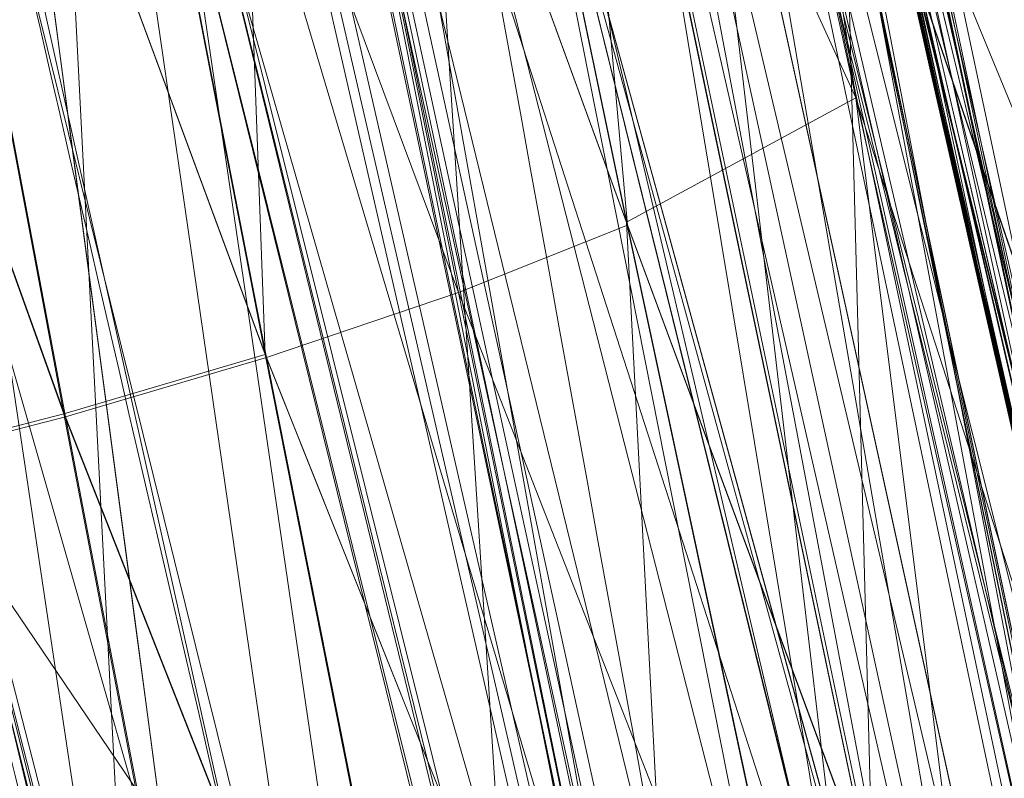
# Model space of a CAD drawing. Header units: millimetres. Extents: x -72 to 72, y -145 to 145.
# Tile 141 of 256: x -55.353 to -55.088, y -12.655 to -12.451. Entities that reach past the tile are written whole.
import ezdxf

# ---------------------------------------------------------------- set-up
doc = ezdxf.new("R2010")
doc.units = ezdxf.units.MM
doc.layers.add('1', color=7, linetype='CONTINUOUS')

msp = doc.modelspace()

# ---------------------------------------------------------------- linework, layer by layer
at = {"layer": '1', "color": 163, "linetype": 'Continuous', "lineweight": 13}
msp.add_line((-56.00921613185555, -7.430861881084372, 18.81189517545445), (-52.23216827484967, -35.89999936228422, 18.77893337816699), dxfattribs=at)
at = {"layer": '1', "color": 163, "linetype": 'Continuous', "lineweight": 13, "extrusion": (0, 0, -1)}
for centre, radius in [((0, 2.781752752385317e-14, 144.004626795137), 61.0180546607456), ((-5.6843418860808e-14, -1.73472347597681e-14, 147), 60.9142135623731), ((3.46944695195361e-15, 0, 145), 60), ((-5.6843418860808e-14, -1.73472347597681e-14, 146), 59.50000000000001), ((0, -8.448341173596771e-14, 124.369789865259), 56.3952855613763)]:
    msp.add_circle(centre, radius, dxfattribs=at)
at = {"layer": '1', "color": 163, "linetype": 'Continuous', "lineweight": 13}
for centre, radius in [((0, -2.03130073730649e-13, -145), 60.4433756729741), ((5.6843418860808e-14, -1.73472347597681e-14, -146.707106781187), 60.20710678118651), ((-3.46944695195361e-15, 0, -146), 60)]:
    msp.add_circle(centre, radius, dxfattribs=at)
msp.add_arc((0, 1.973953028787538e-14, -142.505083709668), 63.56377365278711, 189.6208549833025, 222.2786899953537, dxfattribs=at)
for points, knots in [([(-56.0092195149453, 7.430836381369, -40.1881047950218), (-56.38767568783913, 4.578259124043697, -40.18600039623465), (-56.64075283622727, 0.1337488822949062, -40.18517426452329), (-56.24041456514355, -6.020940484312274, -40.18873368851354), (-55.54351012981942, -10.71621283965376, -40.19373372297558), (-54.41900416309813, -15.45484477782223, -40.20106422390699), (-52.84662861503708, -20.19210887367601, -40.21072519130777), (-50.80930273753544, -24.8840909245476, -40.2227166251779), (-48.29613211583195, -29.47758556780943, -40.23703852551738), (-45.29549098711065, -33.91822466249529, -40.25369089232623), (-41.8019172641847, -38.14185204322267, -40.27267372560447), (-37.82569878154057, -42.09225020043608, -40.29398702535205), (-33.38333123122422, -45.70420284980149, -40.31763079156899), (-28.49088723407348, -48.91009564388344, -40.34360502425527), (-21.41016006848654, -52.54962415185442, -40.38134462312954), (-15.5376816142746, -54.48108172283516, -40.41314502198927), (-11.445770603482, -55.3284003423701, -40.43589893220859)], [0, 0, 0, 0, 0.125, 0.1875, 0.25, 0.3125, 0.375, 0.4375, 0.5, 0.5625, 0.625, 0.6875, 0.75, 0.8125, 0.875, 1, 1, 1, 1]), ([(-55.79206164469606, 7.398561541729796, -43.18008904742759), (-56.02458079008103, 5.645469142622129, -43.17850631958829), (-56.32216527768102, 2.145282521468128, -43.17631762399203), (-56.2774919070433, -3.083071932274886, -43.17589833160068), (-55.74469622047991, -8.317168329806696, -43.17832533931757), (-54.72088675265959, -13.50770784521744, -43.18361554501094), (-53.47375240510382, -17.70598476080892, -43.19032117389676), (-52.24993602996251, -20.97159237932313, -43.1970039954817), (-51.21943771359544, -23.37545791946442, -43.20267281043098), (-50.07211843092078, -25.74001208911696, -43.20902270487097), (-48.38893654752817, -28.83185243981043, -43.21838366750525), (-46.01474015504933, -32.54916112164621, -43.23166013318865), (-42.79579392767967, -36.67874397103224, -43.24974804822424), (-39.80590965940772, -39.8550863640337, -43.26661311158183), (-37.22554922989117, -42.23774127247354, -43.28120343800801), (-35.20249638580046, -43.93723232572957, -43.29265772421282), (-33.10278230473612, -45.54055131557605, -43.30455868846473), (-30.93842460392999, -47.03880768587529, -43.31683624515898), (-28.72004833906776, -48.42495516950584, -43.32942842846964), (-25.67962645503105, -50.13475593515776, -43.34669906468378), (-22.51737436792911, -51.63244938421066, -43.36467929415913), (-19.23182754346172, -52.91446779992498, -43.3833775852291), (-15.89144214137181, -54.03891938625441, -43.40239509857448), (-13.34178061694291, -54.70350458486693, -43.41691632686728), (-11.6398303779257, -55.06359028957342, -43.42660953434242)], [0, 0, 0, 0, 0.0625, 0.125, 0.1875, 0.25, 0.3125, 0.34375, 0.375, 0.40625, 0.4375, 0.5, 0.5625, 0.625, 0.65625, 0.6875, 0.71875, 0.75, 0.78125, 0.8125, 0.875, 0.90625, 0.9375, 1, 1, 1, 1]), ([(-56.50000000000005, -4.895578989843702e-16, -15.81462433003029), (-56.49999999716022, -0.967056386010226, -15.8120534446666), (-56.45043392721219, -2.918040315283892, -15.80691167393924), (-56.14086936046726, -6.892608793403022, -15.79662813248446), (-55.33779639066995, -11.96000647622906, -15.78377370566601), (-53.65336816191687, -18.09517495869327, -15.76834839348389), (-51.21658996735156, -24.15893938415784, -15.75292308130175), (-48.02467232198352, -30.0154777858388, -15.73749776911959), (-44.10762326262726, -35.52636955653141, -15.72207245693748), (-39.52881410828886, -40.56063158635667, -15.70664714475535), (-36.0977595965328, -43.52332059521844, -15.69636360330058), (-34.30725113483, -44.89167162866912, -15.6912218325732)], [0, 0, 0, 0, 0.0625, 0.125, 0.25, 0.375, 0.5, 0.625, 0.75, 0.875, 1, 1, 1, 1]), ([(-54.1748946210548, -21.2568850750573, 31.5), (-54.6638936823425, -17.571101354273, 31.499871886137), (-55.1250233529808, -14.095380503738, 30.1514430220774), (-55.6314401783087, -10.2783120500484, 26.7224698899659), (-55.7653499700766, -9.26897978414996, 25.3941579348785), (-55.9577956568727, -7.81843880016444, 22.2910702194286), (-56.0092096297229, -7.43091089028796, 20.5929966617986), (-56.0092195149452, -7.43083638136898, 18.8118952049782)], [0, 0, 0, 0, 0.5, 0.5, 0.75, 0.75, 1, 1, 1, 1]), ([(-56.00921274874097, -7.43088738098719, 18.81189514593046), (-55.84778768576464, -8.64761337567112, 18.27553385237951), (-55.57446086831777, -10.46857355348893, 17.47101728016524), (-55.14800137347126, -12.88831644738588, 16.40328050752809), (-54.79726728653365, -14.6992013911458, 15.60654748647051), (-54.41554179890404, -16.50502466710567, 14.8125598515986), (-53.86455365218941, -18.90435921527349, 13.75579519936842), (-53.09654226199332, -21.8880547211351, 12.44277299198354), (-52.04587146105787, -25.44201606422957, 10.88781178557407), (-50.86235861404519, -28.96561770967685, 9.35961010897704), (-49.54285790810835, -32.4561508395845, 7.86666250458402), (-48.56815383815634, -34.75713714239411, 6.899976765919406), (-48.05581082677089, -35.9000126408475, 6.425037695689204)], [0, 0, 0, 0, 0.125, 0.1875, 0.25, 0.3125, 0.375, 0.5, 0.625, 0.75, 0.875, 1, 1, 1, 1]), ([(-47.46844656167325, -30.64305029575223, -0.8061324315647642), (-48.05961782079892, -29.72727555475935, -0.05716055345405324), (-49.17838392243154, -27.87812518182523, 1.469014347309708), (-50.67197279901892, -25.05862759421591, 3.829412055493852), (-51.76788006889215, -22.67685427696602, 5.845017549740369), (-52.55819579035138, -20.75314257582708, 7.47955347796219), (-53.10827526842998, -19.30177147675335, 8.715144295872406), (-53.61576125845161, -17.84355812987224, 9.960823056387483), (-54.23731669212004, -15.88719951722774, 11.62907026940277), (-54.91085441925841, -13.42264493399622, 13.72871973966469), (-55.55516477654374, -10.43872688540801, 16.26421220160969), (-55.8760261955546, -8.43476743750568, 17.96132468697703), (-56.00921263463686, -7.430887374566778, 18.8118951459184)], [0, 0, 0, 0, 0.125, 0.25, 0.375, 0.4375, 0.5, 0.5625, 0.625, 0.75, 0.875, 1, 1, 1, 1]), ([(-55.6517196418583, -9.75377054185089, 10.8250013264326), (-55.5948279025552, -10.0783787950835, 10.8250268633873), (-55.5350931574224, -10.4025015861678, 10.8250538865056), (-55.3540436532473, -11.3388349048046, 10.8251360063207), (-55.2253875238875, -11.9497259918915, 10.8251944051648), (-54.94794345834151, -13.1667426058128, 10.8253205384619), (-54.79911314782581, -13.773034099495, 10.8253884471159), (-54.6403041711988, -14.3766114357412, 10.8254621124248)], [0, 0, 0, 0, 0.208854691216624, 0.208854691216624, 0.604427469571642, 0.604427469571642, 1, 1, 1, 1]), ([(-54.919959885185, -14.4502288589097, 10.5256571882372), (-54.9199649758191, -14.4502095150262, 10.5256571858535), (-54.9199700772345, -14.4501901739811, 10.5256571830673), (-55.0796217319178, -13.8435290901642, 10.5255824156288), (-55.2292372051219, -13.2341583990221, 10.5255134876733), (-55.50814993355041, -12.0109394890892, 10.5253854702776), (-55.63748912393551, -11.3969242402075, 10.5253262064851), (-55.8194998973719, -10.4558003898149, 10.5252428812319), (-55.8795518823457, -10.130018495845, 10.5252154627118), (-55.9367457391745, -9.803748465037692, 10.5251895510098)], [0, 0, 0, 0, 1.26115618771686e-05, 1.26115618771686e-05, 0.395572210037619, 0.395572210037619, 0.79114483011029, 0.79114483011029, 1, 1, 1, 1]), ([(-55.2885238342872, -12.7061228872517, -27.8383366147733), (-55.3461054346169, -12.460657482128, -27.3752969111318), (-55.4019832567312, -12.2151040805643, -26.9120888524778), (-55.5513483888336, -11.5379879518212, -25.6347815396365), (-55.6413060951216, -11.1062481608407, -24.8203436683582), (-55.7491323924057, -10.5569052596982, -23.7840497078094), (-55.7717920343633, -10.4394987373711, -23.5625706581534), (-55.794070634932, -10.3220767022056, -23.3410618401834)], [0, 0, 0, 0, 0.309212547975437, 0.309212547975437, 0.852385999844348, 0.852385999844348, 1, 1, 1, 1]), ([(-54.6403041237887, -14.3766116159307, 9.17453788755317), (-54.7811577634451, -13.8412762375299, 9.1746032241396), (-54.9141604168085, -13.3038133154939, 9.17466422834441), (-55.16427993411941, -12.2253257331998, 9.17477843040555), (-55.2814254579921, -11.6841850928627, 9.17483170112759), (-55.4135444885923, -11.027352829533, 9.174891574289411), (-55.43615182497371, -10.913135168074, 9.17490180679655), (-55.4584057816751, -10.7988492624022, 9.17491185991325)], [0, 0, 0, 0, 0.452424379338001, 0.452424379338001, 0.904848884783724, 0.904848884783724, 1, 1, 1, 1]), ([(-55.74240523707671, -10.854176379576, 9.47472235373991), (-55.72003313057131, -10.9690469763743, 9.47471215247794), (-55.6973057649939, -11.083848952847, 9.47470176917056), (-55.5644853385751, -11.7440408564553, 9.47464101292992), (-55.4467178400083, -12.2879486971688, 9.474586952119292), (-55.1952748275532, -13.3719298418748, 9.47447104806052), (-55.061571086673, -13.9121198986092, 9.47440913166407), (-54.9199700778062, -14.4501901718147, 9.47434281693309), (-54.9199649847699, -14.450209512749, 9.47434281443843), (-54.9199598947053, -14.4502288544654, 9.47434281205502)], [0, 0, 0, 0, 0.0951512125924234, 0.0951512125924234, 0.547575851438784, 0.547575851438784, 0.99998373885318, 0.99998373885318, 1, 1, 1, 1]), ([(-55.17212664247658, -12.17728727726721, 0.8252177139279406), (-55.15246199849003, -12.26638343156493, 0.8252266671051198), (-55.11262674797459, -12.44472481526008, 0.8425166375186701), (-55.05402760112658, -12.70142402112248, 0.9227534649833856), (-54.99953629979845, -12.93514629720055, 1.057040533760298), (-54.95065043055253, -13.14112694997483, 1.232401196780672), (-54.90792971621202, -13.31832418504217, 1.438326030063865), (-54.8745503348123, -13.45503506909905, 1.674500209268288), (-54.85744760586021, -13.52444820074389, 1.892889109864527), (-54.85085029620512, -13.55117069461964, 2.073594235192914), (-54.84979202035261, -13.55544876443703, 2.164893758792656), (-54.84979201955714, -13.55544876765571, 2.210525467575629)], [0, 0, 0, 0, 0.125, 0.25, 0.375, 0.5, 0.625, 0.75, 0.875, 0.9375, 1, 1, 1, 1]), ([(-54.41756563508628, -15.1979772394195, 2.21052546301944), (-54.41756563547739, -15.19797723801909, 2.109954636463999), (-54.42030227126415, -15.18819559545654, 1.908788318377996), (-54.43683119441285, -15.12889042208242, 1.510665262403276), (-54.47811728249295, -14.98007928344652, 1.029295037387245), (-54.55566129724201, -14.69591710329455, 0.4993564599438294), (-54.65697455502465, -14.31535557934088, 0.03816664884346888), (-54.7757527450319, -13.85463928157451, -0.3375400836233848), (-54.90557891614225, -13.33183032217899, -0.6157788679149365), (-55.03989161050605, -12.76606748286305, -0.7866560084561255), (-55.12876803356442, -12.37373554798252, -0.8252374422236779), (-55.17212663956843, -12.1772872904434, -0.8252177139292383)], [0, 0, 0, 0, 0.0625, 0.125, 0.25, 0.375, 0.5, 0.625, 0.75, 0.875, 1, 1, 1, 1]), ([(-54.84979201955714, -13.55544876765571, 3.368421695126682), (-54.84979201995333, -13.55544876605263, 3.413992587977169), (-54.85088227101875, -13.55104148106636, 3.505167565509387), (-54.85764130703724, -13.52366342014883, 3.68553532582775), (-54.87506339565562, -13.45294742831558, 3.903168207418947), (-54.90865586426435, -13.31533093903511, 4.138288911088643), (-54.95132902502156, -13.13828589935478, 4.343800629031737), (-54.99999663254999, -12.93318426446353, 4.519637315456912), (-55.05426179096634, -12.70040278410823, 4.654842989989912), (-55.11271036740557, -12.44435023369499, 4.736101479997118), (-55.15248718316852, -12.26626932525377, 4.75372051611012), (-55.17212663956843, -12.1772872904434, 4.753729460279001)], [0, 0, 0, 0, 0.0625, 0.125, 0.25, 0.375, 0.5, 0.625, 0.75, 0.875, 1, 1, 1, 1]), ([(-55.17212663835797, -12.17728729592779, 6.404164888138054), (-55.12876412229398, -12.37375326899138, 6.404184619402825), (-55.03984494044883, -12.76627130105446, 6.366341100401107), (-54.90540054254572, -13.33256589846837, 6.196793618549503), (-54.7756281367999, -13.85513045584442, 5.917733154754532), (-54.65702916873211, -14.31514246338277, 5.540853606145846), (-54.55564709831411, -14.69597070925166, 5.07979597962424), (-54.47792139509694, -14.98079516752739, 4.550113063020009), (-54.43670081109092, -15.12935834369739, 4.068487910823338), (-54.42027479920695, -15.18829385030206, 3.670227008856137), (-54.41756563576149, -15.19797723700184, 3.469012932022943), (-54.41756563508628, -15.1979772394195, 3.368421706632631)], [0, 0, 0, 0, 0.125, 0.25, 0.375, 0.5, 0.625, 0.75, 0.875, 0.9375, 1, 1, 1, 1]), ([(-55.88612754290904, -12.23954941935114, 6.089287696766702), (-55.85059944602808, -12.41748333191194, 6.089174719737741), (-55.77869664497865, -12.7691375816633, 6.054499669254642), (-55.66952130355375, -13.2798950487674, 5.900403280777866), (-55.58299770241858, -13.67054627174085, 5.693434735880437), (-55.51849878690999, -13.95616024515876, 5.483429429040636), (-55.47338640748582, -14.15405077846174, 5.305928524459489), (-55.43216048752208, -14.33387580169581, 5.109900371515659), (-55.39489755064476, -14.49603731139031, 4.893579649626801), (-55.3633153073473, -14.63464594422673, 4.664949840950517), (-55.33748926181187, -14.75008017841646, 4.423676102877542), (-55.31743625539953, -14.8429037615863, 4.167436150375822), (-55.30005890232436, -14.93088029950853, 3.818793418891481), (-55.29738882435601, -14.95785709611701, 3.550484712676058), (-55.30047648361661, -14.95774927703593, 3.36842170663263)], [0, 0, 0, 0, 0.125, 0.25, 0.375, 0.4375, 0.5, 0.5625, 0.625, 0.6875, 0.75, 0.8125, 0.875, 1, 1, 1, 1]), ([(-55.3004764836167, -14.95774927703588, 2.21052546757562), (-55.29738882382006, -14.9578570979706, 2.028633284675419), (-55.30020050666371, -14.93035183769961, 1.755681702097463), (-55.31787378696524, -14.84126779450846, 1.406430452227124), (-55.33765623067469, -14.74944792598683, 1.153916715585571), (-55.36359854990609, -14.63355817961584, 0.912001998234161), (-55.40652624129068, -14.44559320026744, 0.603030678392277), (-55.47145388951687, -14.16306793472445, 0.2635371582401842), (-55.55087793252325, -13.81409626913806, -0.01933700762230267), (-55.61820836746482, -13.51178725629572, -0.1985951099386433), (-55.67058775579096, -13.2729613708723, -0.3103602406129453), (-55.72496185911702, -13.02086990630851, -0.399722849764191), (-55.79690801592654, -12.68010648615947, -0.4840857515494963), (-55.85058020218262, -12.41757199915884, -0.5102275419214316), (-55.88612754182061, -12.23954941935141, -0.5103405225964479)], [0, 0, 0, 0, 0.125, 0.1875, 0.25, 0.3125, 0.375, 0.5, 0.625, 0.6875, 0.75, 0.8125, 0.875, 1, 1, 1, 1]), ([(-54.6960387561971, -14.97885670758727, 3.36842170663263), (-54.69603918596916, -14.97885668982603, 3.483491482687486), (-54.70081776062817, -14.9648622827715, 3.728262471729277), (-54.72759878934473, -14.88128345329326, 4.136053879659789), (-54.77949100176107, -14.71350708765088, 4.577214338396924), (-54.85934779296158, -14.44729141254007, 5.01831140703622), (-54.95144451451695, -14.12961846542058, 5.366354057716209), (-55.03941032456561, -13.81724252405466, 5.612790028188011), (-55.11270501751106, -13.55146372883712, 5.77799980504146), (-55.1913680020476, -13.2605666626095, 5.914979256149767), (-55.3032278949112, -12.83770466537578, 6.055446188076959), (-55.39336090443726, -12.48528877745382, 6.104626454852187), (-55.45460625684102, -12.23966405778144, 6.104356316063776)], [0, 0, 0, 0, 0.125, 0.25, 0.375, 0.5, 0.625, 0.6875, 0.75, 0.8125, 0.875, 1, 1, 1, 1]), ([(-55.1305598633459, -13.92724244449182, 2.21052546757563), (-55.12739066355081, -13.92713176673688, 2.097604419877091), (-55.12667434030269, -13.90476373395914, 1.876335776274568), (-55.14230341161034, -13.80492260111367, 1.55240433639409), (-55.17229986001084, -13.64667060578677, 1.260719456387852), (-55.21559773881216, -13.4321404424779, 1.002813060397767), (-55.26803050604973, -13.17574725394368, 0.7956152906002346), (-55.34732395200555, -12.78673414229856, 0.5896426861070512), (-55.41257996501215, -12.45837592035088, 0.5252128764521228), (-55.45460625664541, -12.23966405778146, 0.5254091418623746)], [0, 0, 0, 0, 0.125, 0.25, 0.375, 0.5, 0.625, 0.75, 1, 1, 1, 1]), ([(-55.45460625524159, -12.23966405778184, -0.5254091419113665), (-55.41185406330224, -12.41867621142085, -0.5255402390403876), (-55.34737460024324, -12.68274231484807, -0.4996196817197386), (-55.2610187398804, -13.02563227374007, -0.4152352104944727), (-55.19583735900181, -13.27936605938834, -0.3256800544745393), (-55.13265069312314, -13.519819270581, -0.2135590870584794), (-55.05091055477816, -13.8242808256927, -0.03359442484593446), (-54.95347438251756, -14.17590801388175, 0.2506349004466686), (-54.87053460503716, -14.46082041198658, 0.59202368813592), (-54.81319721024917, -14.65051496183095, 0.9028864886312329), (-54.77644761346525, -14.76756167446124, 1.146354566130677), (-54.74585789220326, -14.86039572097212, 1.400563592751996), (-54.71377490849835, -14.95061961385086, 1.752258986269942), (-54.70015594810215, -14.97871292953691, 2.027234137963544), (-54.6960387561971, -14.97885670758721, 2.21052546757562)], [0, 0, 0, 0, 0.125, 0.1875, 0.25, 0.3125, 0.375, 0.5, 0.625, 0.6875, 0.75, 0.8125, 0.875, 1, 1, 1, 1]), ([(-55.4115565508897, -12.4330739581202, -32.1572935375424), (-55.3121166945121, -12.8761706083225, -32.1573393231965), (-55.2073529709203, -13.3181059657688, -32.1573878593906), (-55.0095327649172, -14.1101305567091, -32.1574799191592), (-54.9183873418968, -14.4607478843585, -32.1575224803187), (-54.8238993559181, -14.810444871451, -32.1575668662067)], [0, 0, 0, 0, 0.556281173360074, 0.556281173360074, 1, 1, 1, 1]), ([(-55.2646914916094, -14.7950489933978, -32.1423166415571), (-55.3699560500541, -14.4017700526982, -32.1422975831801), (-55.4710290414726, -14.0073452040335, -32.1422794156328), (-55.66314816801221, -13.2229025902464, -32.1422449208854), (-55.7543412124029, -12.8328742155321, -32.1422285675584), (-55.84142488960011, -12.4419530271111, -32.1422130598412)], [0, 0, 0, 0, 0.504098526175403, 0.504098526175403, 1, 1, 1, 1])]:
    msp.add_open_spline(points, degree=3, knots=knots, dxfattribs=at)
for points in [[(-55.50895389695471, -10.5313312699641, -23.2014611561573), (-55.35345526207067, -11.35279009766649, -24.75919524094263), (-55.18488994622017, -12.14335263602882, -26.25835059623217), (-55.00683418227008, -12.9030250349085, -27.6989272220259)], [(-55.4546062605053, -12.23966405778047, 5.053538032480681), (-55.43341812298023, -12.34981133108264, 5.053636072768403), (-55.39127209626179, -12.56597409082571, 5.032658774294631), (-55.32765971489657, -12.883263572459, 4.937935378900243), (-55.2688401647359, -13.17239807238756, 4.785756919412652), (-55.21550725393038, -13.43250618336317, 4.57562368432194), (-55.17303958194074, -13.64368836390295, 4.322654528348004), (-55.14226576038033, -13.8050610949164, 4.026467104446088), (-55.12691649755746, -13.90388059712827, 3.706370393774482), (-55.12739066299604, -13.92713176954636, 3.481420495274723), (-55.130559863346, -13.92724244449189, 3.36842170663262)], [(-54.54467244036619, -14.7349755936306, -32.4573711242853), (-54.75662525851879, -13.95091348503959, -32.45728135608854), (-54.95148601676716, -13.16220543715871, -32.45719158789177), (-55.12910112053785, -12.36966717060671, -32.457101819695)]]:
    msp.add_open_spline(points, degree=3, dxfattribs=at)
for points in [[(-56.89024180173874, 41.52245447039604, -163.0000025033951), (-52.44118720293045, 40.07687047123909, -163.0000025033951), (-55.84102869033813, -40.98785668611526, -163.0000025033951), (-62.30000033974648, 2.306488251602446e-14, -163.0000025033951)], [(-51.26524344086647, -40.01524299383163, -163.0000025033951), (-55.84102869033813, -40.98785668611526, -163.0000025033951), (-52.44118720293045, 40.07687047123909, -163.0000025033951)], [(-57.48506635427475, -18.67802999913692, -144.9999958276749), (-60.11226028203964, -6.318053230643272, -144.9999958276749), (-59.99999865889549, 0, -144.9999958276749), (-54.8127256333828, -24.40419793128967, -144.9999958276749)], [(-58.68885666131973, -12.47470173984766, -145.9999978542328), (-59.99999865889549, 7.347880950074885e-15, -145.9999978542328), (-59.50000137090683, -1.734723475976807e-14, -145.9999978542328), (-54.35595288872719, -24.20083060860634, -145.9999978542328)], [(-51.48215219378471, -16.72756485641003, -123.8834485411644), (-54.13153767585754, -7.864786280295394e-14, -123.8834485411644), (-56.3952848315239, -7.767609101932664e-14, -124.3697926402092), (-53.63510549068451, -17.42710173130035, -124.3697926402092)], [(-56.27178400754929, -5.040970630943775, -40.18835723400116), (-56.07477203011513, -4.807965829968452, -43.17685589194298), (-54.33730408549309, -13.60801607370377, -43.18582639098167)], [(-51.38519778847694, -12.16170284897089, -59.45028364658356), (-54.47616055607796, -12.90471851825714, -43.18511113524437), (-56.07477203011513, -4.807965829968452, -43.17685589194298)], [(-54.33730408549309, -13.60801607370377, -43.18582639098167), (-54.59417030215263, -13.67709878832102, -40.1996448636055), (-56.27178400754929, -5.040970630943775, -40.18835723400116)], [(-55.16273528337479, -12.21966464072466, -32.4372909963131), (-56.27178400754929, -5.040970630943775, -40.18835723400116), (-54.59772050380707, -13.65883089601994, -40.19961878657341)], [(-55.57294189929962, -10.71924343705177, 27.05173939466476), (-55.07636442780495, -14.46213573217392, 29.66399677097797), (-55.29748648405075, -6.121284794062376, 35.35682708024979)], [(-54.76291477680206, -9.342835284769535, 37.38521039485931), (-55.29748648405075, -6.121284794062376, 35.35682708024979), (-55.07636442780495, -14.46213573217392, 29.66399677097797)], [(-55.90719729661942, -8.199820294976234, 23.02965894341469), (-56.00921437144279, -7.430861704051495, 18.81189458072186), (-52.23216861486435, -35.90000048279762, 18.77893321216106)], [(-53.6927618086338, -17.58798211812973, 10.17858553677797), (-56.00921437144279, -7.430861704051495, 18.81189458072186), (-54.55920472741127, -14.68137931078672, 10.76085958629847)], [(-55.1944226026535, -12.07582373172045, 10.82520838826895), (-54.64030429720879, -14.37661144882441, 10.82546170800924), (-56.00921437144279, -7.430861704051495, 18.81189458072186)], [(-54.64030429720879, -14.37661144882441, 10.82546170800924), (-54.55920472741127, -14.68137931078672, 10.76085958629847), (-56.00921437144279, -7.430861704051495, 18.81189458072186)], [(-56.00921437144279, -7.430887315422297, 18.81189458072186), (-52.85102128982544, -20.62619663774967, 10.56393515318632), (-52.89638042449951, -21.29850536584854, 11.49737183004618)], [(-52.85102128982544, -20.62619663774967, 10.56393515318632), (-56.00921437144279, -7.430887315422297, 18.81189458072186), (-53.6927618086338, -17.58798211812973, 10.17858553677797)], [(-52.89638042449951, -21.29850536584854, 11.49737183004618), (-52.88083851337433, -21.9598226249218, 12.41813320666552), (-56.00921437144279, -7.430887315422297, 18.81189458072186)], [(-52.23216861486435, -35.90000048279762, 18.77893321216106), (-56.00921437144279, -7.430887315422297, 18.81189458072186), (-52.81071737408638, -22.28547632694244, 12.27482222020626)], [(-55.57294189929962, -10.71924343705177, 27.05173939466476), (-55.90719729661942, -8.199820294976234, 23.02965894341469), (-52.23216861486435, -35.90000048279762, 18.77893321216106)], [(-55.67321926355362, -9.75754763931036, 10.71265526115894), (-55.73459714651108, -9.768311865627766, 10.61666011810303), (-54.72160875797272, -14.39802907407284, 10.61718910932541)], [(-54.66139689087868, -14.38217423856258, 10.71316096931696), (-54.66034635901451, -14.38189763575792, 10.71875169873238), (-55.67215010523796, -9.757359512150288, 10.71825250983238), (-55.67321926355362, -9.75754763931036, 10.71265526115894)], [(-55.67321926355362, -9.75754763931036, 10.71265526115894), (-54.72160875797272, -14.39802907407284, 10.61718910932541), (-54.66139689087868, -14.38217423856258, 10.71316096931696)], [(-55.1944226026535, -12.07582373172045, 10.82520838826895), (-55.67215010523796, -9.757359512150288, 10.71825250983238), (-54.66034635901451, -14.38189763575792, 10.71875169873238)], [(-54.81218546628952, -14.42186906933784, 10.55150479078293), (-55.73459714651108, -9.768311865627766, 10.61666011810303), (-55.82691729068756, -9.784497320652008, 10.55098511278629)], [(-54.81218546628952, -14.42186906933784, 10.55150479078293), (-54.72160875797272, -14.39802907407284, 10.61718910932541), (-55.73459714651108, -9.768311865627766, 10.61666011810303)], [(-55.82691729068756, -9.784497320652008, 10.55098511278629), (-55.8323934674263, -9.785457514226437, 10.54969988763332), (-54.8175536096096, -14.42328188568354, 10.55021677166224)], [(-54.8175536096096, -14.42328188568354, 10.55021677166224), (-55.8323934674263, -9.785457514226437, 10.54969988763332), (-55.49639090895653, -12.04883120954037, 10.52539050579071)], [(-55.82691729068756, -9.784497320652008, 10.55098511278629), (-54.8175536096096, -14.42328188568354, 10.55021677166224), (-54.81218546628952, -14.42186906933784, 10.55150479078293)], [(-63.58210742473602, -22.15305902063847, -124.5606690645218), (-48.8397516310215, -28.19764241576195, -124.3697926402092), (-55.53851276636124, -9.792938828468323, -124.3697926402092)], [(-55.1961325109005, -12.71815970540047, -27.82046608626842), (-55.69914355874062, -10.33574994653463, -23.32426607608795), (-55.55453151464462, -11.51470839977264, -25.59086494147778)], [(-55.69436028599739, -10.33643912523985, -23.3234204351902), (-55.69914355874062, -10.33574994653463, -23.32426607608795), (-55.1961325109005, -12.71815970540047, -27.82046608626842)], [(-55.69436028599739, -10.33643912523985, -23.3234204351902), (-55.1961325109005, -12.71815970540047, -27.82046608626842), (-55.19164726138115, -12.71874364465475, -27.81959995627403)], [(-55.19164726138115, -12.71874364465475, -27.81959995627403), (-55.60853332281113, -10.37942990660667, -23.29199947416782), (-55.69436028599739, -10.33643912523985, -23.3234204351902)], [(-55.19164726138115, -12.71874364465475, -27.81959995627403), (-55.10762333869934, -12.75866199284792, -27.78798900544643), (-55.60853332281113, -10.37942990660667, -23.29199947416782)], [(-55.60745671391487, -10.37996914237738, -23.29160459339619), (-55.60853332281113, -10.37942990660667, -23.29199947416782), (-55.10762333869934, -12.75866199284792, -27.78798900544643)], [(-55.60745671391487, -10.37996914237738, -23.29160459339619), (-55.10762333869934, -12.75866199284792, -27.78798900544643), (-55.10657280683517, -12.75916118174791, -27.7875941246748)], [(-55.10657280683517, -12.75916118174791, -27.7875941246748), (-55.5434562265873, -10.44760644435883, -23.2493132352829), (-55.60745671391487, -10.37996914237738, -23.29160459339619)], [(-54.69197779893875, -13.65889981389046, -15.77948965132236), (-55.53820356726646, -10.38048602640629, -23.01814593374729), (-54.96466159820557, -13.08176293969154, -23.06110598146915)], [(-55.53820356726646, -10.38048602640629, -23.01814593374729), (-54.99755591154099, -12.94291764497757, -23.27420189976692), (-54.96466159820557, -13.08176293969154, -23.06110598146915)], [(-54.99755591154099, -12.94291764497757, -23.27420189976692), (-55.53820356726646, -10.38048602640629, -23.01814593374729), (-55.50895258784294, -10.53133141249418, -23.20146188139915)], [(-55.53820356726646, -10.38048602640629, -23.01814593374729), (-54.69197779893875, -13.65889981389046, -15.77948965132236), (-55.11743575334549, -12.42248341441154, -15.78262820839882)], [(-55.10657280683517, -12.75916118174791, -27.7875941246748), (-55.04265427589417, -12.82293256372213, -27.74583920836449), (-55.5434562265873, -10.44760644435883, -23.2493132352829)], [(-55.5434562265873, -10.44760644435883, -23.2493132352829), (-55.04265427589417, -12.82293256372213, -27.74583920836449), (-55.04185706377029, -12.82471790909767, -27.74479426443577)], [(-55.04185706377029, -12.82471790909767, -27.74479426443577), (-55.54265156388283, -10.4496143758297, -23.24816770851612), (-55.5434562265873, -10.44760644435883, -23.2493132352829)], [(-55.54265156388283, -10.4496143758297, -23.24816770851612), (-55.04185706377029, -12.82471790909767, -27.74479426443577), (-55.00692129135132, -12.90304586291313, -27.69892662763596)], [(-55.00692129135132, -12.90304586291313, -27.69892662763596), (-55.50979822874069, -10.53149066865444, -23.20146188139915), (-55.54265156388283, -10.4496143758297, -23.24816770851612)], [(-55.50895258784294, -10.53133141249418, -23.20146188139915), (-55.00683560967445, -12.90302537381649, -27.69892662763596), (-55.00683560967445, -12.90302537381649, -23.48879165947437)], [(-55.00683560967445, -12.90302537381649, -23.48879165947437), (-54.99755591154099, -12.94291764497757, -23.27420189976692), (-55.50895258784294, -10.53133141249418, -23.20146188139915)], [(-52.23216861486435, -35.90000048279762, 18.77893321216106), (-54.17489632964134, -21.25688455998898, 31.50000050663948), (-54.9570769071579, -15.36125689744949, 30.29151447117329), (-55.57294189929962, -10.71924343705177, 27.05173939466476)], [(-55.47876283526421, -10.80282218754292, 9.281652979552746), (-55.45840412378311, -10.79884916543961, 9.174912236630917), (-55.0784096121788, -12.59439159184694, 9.174739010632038)], [(-55.0784096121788, -12.59439159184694, 9.174739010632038), (-55.45840412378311, -10.79884916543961, 9.174912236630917), (-55.31955882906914, -11.48896105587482, 6.404098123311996)], [(-54.72160875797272, -14.39802907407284, 9.382810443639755), (-55.54098263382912, -10.81494707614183, 9.383240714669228), (-55.47982826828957, -10.80303080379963, 9.28724929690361)], [(-55.47982826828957, -10.80303080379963, 9.28724929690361), (-55.47876283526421, -10.80282218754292, 9.281652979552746), (-54.66034635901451, -14.38189763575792, 9.281247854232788), (-54.66139689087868, -14.38217423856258, 9.28683951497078)], [(-55.47982826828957, -10.80303080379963, 9.28724929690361), (-54.66139689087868, -14.38217423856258, 9.28683951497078), (-54.72160875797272, -14.39802907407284, 9.382810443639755)], [(-54.66034635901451, -14.38189763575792, 9.281247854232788), (-55.47876283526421, -10.80282218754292, 9.281652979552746), (-55.0784096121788, -12.59439159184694, 9.174739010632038)], [(-55.63297122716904, -10.83286479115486, 9.448916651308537), (-55.54098263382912, -10.81494707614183, 9.383240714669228), (-54.72160875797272, -14.39802907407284, 9.382810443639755)], [(-54.81218546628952, -14.42186906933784, 9.44849569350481), (-55.63842132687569, -10.83392649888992, 9.45020280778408), (-55.63297122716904, -10.83286479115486, 9.448916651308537)], [(-54.81218546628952, -14.42186906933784, 9.44849569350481), (-54.8175536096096, -14.42328188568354, 9.449782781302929), (-55.63842132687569, -10.83392649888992, 9.45020280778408)], [(-55.36039173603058, -12.65890058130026, 9.47454757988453), (-55.63842132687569, -10.83392649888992, 9.45020280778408), (-54.8175536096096, -14.42328188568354, 9.449782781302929)], [(-55.63297122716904, -10.83286479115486, 9.448916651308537), (-54.72160875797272, -14.39802907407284, 9.382810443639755), (-54.81218546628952, -14.42186906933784, 9.44849569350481)], [(-55.31955882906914, -11.48896105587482, 6.404098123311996), (-55.17212674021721, -12.17728760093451, 6.404164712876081), (-55.0784096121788, -12.59439159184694, 9.174739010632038)], [(-55.28852343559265, -12.70612329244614, -27.83833630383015), (-55.55453151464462, -11.51470839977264, -25.59086494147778), (-56.09258264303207, -11.51868421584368, -25.63880942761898)], [(-55.55453151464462, -11.51470839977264, -25.59086494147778), (-55.28852343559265, -12.70612329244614, -27.83833630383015), (-55.1961325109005, -12.71815970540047, -27.82046608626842)], [(-56.09258264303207, -11.51868421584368, -25.63880942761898), (-55.83691969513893, -12.72527128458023, -27.91598252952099), (-55.28852343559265, -12.70612329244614, -27.83833630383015)], [(-55.49639090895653, -12.04883120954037, 10.52539050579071), (-54.9430325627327, -14.3622737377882, 10.52564661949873), (-54.8175536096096, -14.42328188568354, 10.55021677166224)], [(-55.35586923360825, -14.45009093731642, 10.51043532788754), (-54.9430325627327, -14.3622737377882, 10.52564661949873), (-55.49639090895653, -12.04883120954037, 10.52539050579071)], [(-54.66034635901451, -14.38189763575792, 10.71875169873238), (-54.64030429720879, -14.37661144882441, 10.82546170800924), (-55.1944226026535, -12.07582373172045, 10.82520838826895)], [(-55.06577342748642, -12.74786237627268, 4.753186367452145), (-55.19185587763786, -12.18165177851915, 4.861963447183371), (-55.17212674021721, -12.17728760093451, 4.753729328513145)], [(-55.17212674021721, -12.17728760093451, 0.825217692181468), (-55.19185587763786, -12.18165177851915, 0.7169839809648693), (-55.12803047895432, -12.47171778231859, 0.7433781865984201)], [(-55.17212674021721, -12.17728760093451, 6.404164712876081), (-55.19185587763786, -12.18165177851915, 6.295931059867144), (-55.06324395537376, -12.74468004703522, 6.242561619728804)], [(-55.19185587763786, -12.18165177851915, -0.7169839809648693), (-55.17212674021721, -12.17728760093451, -0.825217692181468), (-54.90598455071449, -13.32408282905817, -0.5954439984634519)], [(-55.17212674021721, -12.17728760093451, 4.753729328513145), (-55.05304411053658, -12.70397007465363, 4.645338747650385), (-55.06577342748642, -12.74786237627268, 4.753186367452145)], [(-55.12803047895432, -12.47171778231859, 0.7433781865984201), (-55.05327507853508, -12.70291954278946, 0.9331844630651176), (-55.17212674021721, -12.17728760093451, 0.825217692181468)], [(-54.90724369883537, -13.31895217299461, 6.177266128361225), (-55.17212674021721, -12.17728760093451, 6.404164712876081), (-55.06324395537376, -12.74468004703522, 6.242561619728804)], [(-54.64030429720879, -14.37661144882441, 9.174537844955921), (-55.17212674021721, -12.17728760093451, 6.404164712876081), (-54.90742623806, -13.32007721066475, 6.18030084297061)], [(-54.64030429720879, -14.37661144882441, 9.174537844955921), (-55.0784096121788, -12.59439159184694, 9.174739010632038), (-55.17212674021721, -12.17728760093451, 6.404164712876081)], [(-55.05809187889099, -12.68291752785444, 4.651641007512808), (-55.17212674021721, -12.17728760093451, 4.753729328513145), (-55.01556396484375, -12.86614593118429, 4.061075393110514)], [(-55.01556396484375, -12.86614593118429, 4.061075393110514), (-55.17212674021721, -12.17728760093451, 0.825217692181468), (-55.01556396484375, -12.86614593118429, 1.5178716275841)], [(-55.01556396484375, -12.86614593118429, 1.5178716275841), (-55.17212674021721, -12.17728760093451, 0.825217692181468), (-55.05634099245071, -12.69052270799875, 0.9288422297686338)], [(-55.01556396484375, -12.86614593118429, 4.061075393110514), (-55.17212674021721, -12.17728760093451, 4.753729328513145), (-55.17212674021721, -12.17728760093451, 0.825217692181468)], [(-54.90593239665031, -13.32624070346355, -0.5968617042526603), (-55.17212674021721, -12.17728760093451, -0.825217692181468), (-55.11743575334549, -12.42248341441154, -15.78262820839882)], [(-55.12803047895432, -12.47171778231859, 0.7433781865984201), (-55.19185587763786, -12.18165177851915, 0.7169839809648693), (-55.2542582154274, -12.19543535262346, 0.6169085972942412)], [(-55.19185587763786, -12.18165177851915, 6.295931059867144), (-55.2542582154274, -12.19543535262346, 6.195855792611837), (-55.12626469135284, -12.74057570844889, 6.146237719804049)], [(-55.09010702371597, -12.77387049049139, 4.805019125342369), (-55.21785840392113, -12.18739710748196, 4.914689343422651), (-55.19185587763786, -12.18165177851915, 4.861963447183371)], [(-54.95971068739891, -13.27995955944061, -0.4531468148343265), (-55.21785840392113, -12.18739710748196, -0.6642579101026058), (-55.19185587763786, -12.18165177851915, -0.7169839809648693)], [(-55.19185587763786, -12.18165177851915, 4.861963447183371), (-55.06577342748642, -12.74786237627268, 4.753186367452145), (-55.09010702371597, -12.77387049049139, 4.805019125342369)], [(-55.12626469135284, -12.74057570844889, 6.146237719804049), (-55.06324395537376, -12.74468004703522, 6.242561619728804), (-55.19185587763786, -12.18165177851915, 6.295931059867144)], [(-55.19185587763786, -12.18165177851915, -0.7169839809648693), (-54.93234470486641, -13.29219434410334, -0.4997804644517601), (-54.95971068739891, -13.27995955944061, -0.4531468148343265)], [(-54.90598455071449, -13.32408282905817, -0.5954439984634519), (-54.93234470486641, -13.29219434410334, -0.4997804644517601), (-55.19185587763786, -12.18165177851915, -0.7169839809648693)], [(-55.18937483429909, -12.50594481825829, 4.935756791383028), (-55.2542582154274, -12.19543535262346, 4.962038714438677), (-55.21785840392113, -12.18739710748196, 4.914689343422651)], [(-55.12553825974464, -12.74355687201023, -0.5663547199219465), (-55.2542582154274, -12.19543535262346, -0.6169085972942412), (-55.21785840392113, -12.18739710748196, -0.6642579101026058)], [(-55.21785840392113, -12.18739710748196, 4.914689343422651), (-55.09010702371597, -12.77387049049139, 4.805019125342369), (-55.18937483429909, -12.50594481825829, 4.935756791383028)], [(-55.12553825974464, -12.74355687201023, -0.5663547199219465), (-55.21785840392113, -12.18739710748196, -0.6642579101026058), (-54.95971068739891, -13.27995955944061, -0.4531468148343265)], [(-55.21899834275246, -12.75188941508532, -0.4996847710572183), (-55.3496889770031, -12.21650466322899, -0.5494667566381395), (-55.2542582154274, -12.19543535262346, -0.6169085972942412)], [(-55.29916286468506, -12.20535114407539, 5.00098243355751), (-55.2542582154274, -12.19543535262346, 4.962038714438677), (-55.18937483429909, -12.50594481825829, 4.935756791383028)], [(-55.18965050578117, -12.50510942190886, 0.6429354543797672), (-55.2542582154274, -12.19543535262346, 0.6169085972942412), (-55.29916286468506, -12.20535114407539, 0.5779645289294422)], [(-55.12626469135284, -12.74057570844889, 6.146237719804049), (-55.2542582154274, -12.19543535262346, 6.195855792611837), (-55.29916286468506, -12.20535114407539, 6.156911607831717)], [(-55.2542582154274, -12.19543535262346, 0.6169085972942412), (-55.18965050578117, -12.50510942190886, 0.6429354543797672), (-55.12803047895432, -12.47171778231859, 0.7433781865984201)], [(-55.2542582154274, -12.19543535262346, -0.6169085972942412), (-55.12553825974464, -12.74355687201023, -0.5663547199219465), (-55.21899834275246, -12.75188941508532, -0.4996847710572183)], [(-55.3496889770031, -12.21650466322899, 5.029480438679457), (-55.29916286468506, -12.20535114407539, 5.00098243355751), (-55.2348792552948, -12.52403855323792, 4.973869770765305)], [(-55.29916286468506, -12.20535114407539, 0.5779645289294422), (-55.3496889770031, -12.21650466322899, 0.5494667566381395), (-55.28681725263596, -12.54070177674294, 0.5779536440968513)], [(-55.29916286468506, -12.20535114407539, 6.156911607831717), (-55.3496889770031, -12.21650466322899, 6.128414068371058), (-55.08868768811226, -13.26248701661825, 5.929028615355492)], [(-55.18937483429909, -12.50594481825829, 4.935756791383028), (-55.2348792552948, -12.52403855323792, 4.973869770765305), (-55.29916286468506, -12.20535114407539, 5.00098243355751)], [(-55.28681725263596, -12.54070177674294, 0.5779536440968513), (-55.17303198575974, -12.82527111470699, 0.6922016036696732), (-55.29916286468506, -12.20535114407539, 0.5779645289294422)], [(-55.29916286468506, -12.20535114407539, 0.5779645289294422), (-55.17303198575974, -12.82527111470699, 0.6922016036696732), (-55.18965050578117, -12.50510942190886, 0.6429354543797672)], [(-55.12626469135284, -12.74057570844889, 6.146237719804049), (-55.29916286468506, -12.20535114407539, 6.156911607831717), (-55.04055693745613, -13.26234266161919, 5.956566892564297)], [(-55.08868768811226, -13.26248701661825, 5.929028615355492), (-55.04055693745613, -13.26234266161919, 5.956566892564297), (-55.29916286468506, -12.20535114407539, 6.156911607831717)], [(-55.32126873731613, -12.76983506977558, -0.4729545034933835), (-55.45460805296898, -12.23966386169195, -0.525409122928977), (-55.3496889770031, -12.21650466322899, -0.5494667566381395)], [(-55.40252849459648, -12.22816947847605, 5.046813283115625), (-55.3496889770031, -12.21650466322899, 5.029480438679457), (-55.28642982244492, -12.54154555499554, 5.000760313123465)], [(-55.28681725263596, -12.54070177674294, 0.5779536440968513), (-55.3496889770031, -12.21650466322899, 0.5494667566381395), (-55.40252849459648, -12.22816947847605, 0.5321336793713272)], [(-55.3496889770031, -12.21650466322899, 6.128414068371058), (-55.40252849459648, -12.22816947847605, 6.111080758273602), (-55.2712120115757, -12.75711320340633, 6.061209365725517)], [(-55.2348792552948, -12.52403855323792, 4.973869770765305), (-55.28642982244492, -12.54154555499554, 5.000760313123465), (-55.3496889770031, -12.21650466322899, 5.029480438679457)], [(-55.08868768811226, -13.26248701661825, 5.929028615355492), (-55.3496889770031, -12.21650466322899, 6.128414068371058), (-55.2712120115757, -12.75711320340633, 6.061209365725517)], [(-55.3496889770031, -12.21650466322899, -0.5494667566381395), (-55.21899834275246, -12.75188941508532, -0.4996847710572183), (-55.32126873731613, -12.76983506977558, -0.4729545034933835)], [(-54.59772050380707, -13.65883089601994, -40.19961878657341), (-55.12909963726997, -12.36966717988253, -32.45710209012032), (-55.16273528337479, -12.21966464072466, -32.4372909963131)], [(-55.45460805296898, -12.23966386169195, 5.053537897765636), (-55.40252849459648, -12.22816947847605, 5.046813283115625), (-55.34044280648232, -12.55748141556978, 5.015832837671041)], [(-55.34088611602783, -12.55664974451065, 0.5629121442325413), (-55.40252849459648, -12.22816947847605, 0.5321336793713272), (-55.45460805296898, -12.23966386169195, 0.525409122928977)], [(-55.40252849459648, -12.22816947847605, 6.111080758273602), (-55.45460805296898, -12.23966386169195, 6.10435614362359), (-55.32201379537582, -12.76697777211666, 6.052786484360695)], [(-55.28642982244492, -12.54154555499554, 5.000760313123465), (-55.34044280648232, -12.55748141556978, 5.015832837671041), (-55.40252849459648, -12.22816947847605, 5.046813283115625)], [(-55.40252849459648, -12.22816947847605, 0.5321336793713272), (-55.34088611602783, -12.55664974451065, 0.5629121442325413), (-55.28681725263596, -12.54070177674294, 0.5779536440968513)], [(-55.32201379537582, -12.76697777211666, 6.052786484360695), (-55.2712120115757, -12.75711320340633, 6.061209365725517), (-55.40252849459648, -12.22816947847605, 6.111080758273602)], [(-55.45460805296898, -12.23966386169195, 5.053537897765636), (-55.34769967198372, -12.78112083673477, 4.947452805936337), (-55.74705824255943, -12.78565730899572, 4.961376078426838)], [(-55.45460805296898, -12.23966386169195, -0.525409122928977), (-55.23622035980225, -13.11636902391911, -0.3534547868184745), (-55.70425093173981, -13.11172172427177, -0.3414929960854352)], [(-55.34044280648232, -12.55748141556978, 5.015832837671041), (-55.39358034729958, -12.57118210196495, 5.019888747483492), (-55.45460805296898, -12.23966386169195, 5.053537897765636)], [(-55.45460805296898, -12.23966386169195, 0.525409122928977), (-55.39407953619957, -12.57037092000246, 0.558896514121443), (-55.34088611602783, -12.55664974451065, 0.5629121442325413)], [(-55.74015155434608, -12.81276065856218, 0.6240486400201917), (-55.34230172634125, -12.80829403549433, 0.6366263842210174), (-55.44077232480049, -12.30970863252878, 0.5391089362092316)], [(-55.69397658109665, -13.16002383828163, 5.907040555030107), (-55.23049458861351, -13.11243418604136, 5.962377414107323), (-55.42384833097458, -12.3594468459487, 6.084870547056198)], [(-58.89143794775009, -12.51776143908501, -146.7071026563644), (-48.70857298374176, -35.38884967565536, -146.7071026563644), (-48.13650995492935, -34.97322276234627, -145.9999978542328), (-58.19978192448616, -12.37074565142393, -145.9999978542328)], [(-55.14991655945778, -12.37434893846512, -32.34834969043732), (-55.12930452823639, -12.36971281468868, -32.45710209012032), (-54.54475060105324, -14.73499648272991, -32.4573703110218), (-54.56513538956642, -14.74051736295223, -32.3486402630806)], [(-54.59772050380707, -13.65883089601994, -40.19961878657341), (-54.80097979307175, -13.69764469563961, -32.45725482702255), (-55.12909963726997, -12.36966717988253, -32.45710209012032)], [(-55.1505945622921, -12.37450074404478, -32.34477713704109), (-55.14991655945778, -12.37434893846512, -32.34834969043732), (-54.56513538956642, -14.74051736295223, -32.3486402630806)], [(-54.56513538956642, -14.74051736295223, -32.3486402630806), (-55.21136894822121, -12.38814741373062, -32.24879503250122), (-55.1505945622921, -12.37450074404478, -32.34477713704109)], [(-55.30279129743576, -12.40866631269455, -32.18311443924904), (-55.21250888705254, -12.38840352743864, -32.24797546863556), (-54.62703481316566, -14.75725136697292, -32.24828466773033)], [(-54.56580221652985, -14.74069803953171, -32.34507516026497), (-55.21250888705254, -12.38840352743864, -32.24797546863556), (-55.21136894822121, -12.38814741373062, -32.24879503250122)], [(-54.56580221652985, -14.74069803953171, -32.34507516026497), (-54.62590605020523, -14.75694682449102, -32.24910423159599), (-55.21250888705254, -12.38840352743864, -32.24797546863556)], [(-54.62590605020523, -14.75694682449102, -32.24910423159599), (-54.62703481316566, -14.75725136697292, -32.24828466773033), (-55.21250888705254, -12.38840352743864, -32.24797546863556)], [(-55.21136894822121, -12.38814741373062, -32.24879503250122), (-54.56513538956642, -14.74051736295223, -32.3486402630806), (-54.56580221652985, -14.74069803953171, -32.34507516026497)], [(-54.7163188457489, -14.78138007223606, -32.18341991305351), (-55.30885979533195, -12.41002883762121, -32.18167275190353), (-55.30279129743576, -12.40866631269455, -32.18311443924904)], [(-55.30279129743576, -12.40866631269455, -32.18311443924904), (-54.62703481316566, -14.75725136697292, -32.24828466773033), (-54.7163188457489, -14.78138007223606, -32.18341991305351)], [(-55.13054877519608, -13.62492516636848, -32.15742483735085), (-55.41155487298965, -12.43307441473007, -32.1572944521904), (-55.30885979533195, -12.41002883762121, -32.18167275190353)], [(-54.7163188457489, -14.78138007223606, -32.18341991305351), (-54.72232401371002, -14.78300150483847, -32.18197822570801), (-55.30885979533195, -12.41002883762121, -32.18167275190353)], [(-55.13054877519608, -13.62492516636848, -32.15742483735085), (-55.30885979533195, -12.41002883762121, -32.18167275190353), (-54.72232401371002, -14.78300150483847, -32.18197822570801)], [(-55.11743575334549, -12.42248341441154, -15.78262820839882), (-51.09073221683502, -24.12440255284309, -15.75292274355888), (-54.90593239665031, -13.32624070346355, -0.5968617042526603)], [(-55.56551367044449, -13.62155377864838, -32.14226290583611), (-55.84142357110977, -12.44195271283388, -32.14221447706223), (-55.41155487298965, -12.43307441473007, -32.1572944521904), (-55.13054877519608, -13.62492516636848, -32.15742483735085)], [(-55.12803047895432, -12.47171778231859, 0.7433781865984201), (-55.18965050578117, -12.50510942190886, 0.6429354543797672), (-55.09044975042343, -12.77265604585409, 0.7733294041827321)], [(-55.09044975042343, -12.77265604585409, 0.7733294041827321), (-55.0660640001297, -12.74669263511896, 0.8252066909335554), (-55.12803047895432, -12.47171778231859, 0.7433781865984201)], [(-55.12803047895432, -12.47171778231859, 0.7433781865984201), (-55.0660640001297, -12.74669263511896, 0.8252066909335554), (-55.05327507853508, -12.70291954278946, 0.9331844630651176)], [(-58.68885666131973, -12.47470173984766, -144.9999958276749), (-58.68885666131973, -12.47470173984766, -145.9999978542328), (-48.54102060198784, -35.26711463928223, -145.9999978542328), (-48.54102060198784, -35.26711463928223, -144.9999958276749)], [(-54.35595288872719, -24.20083060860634, -145.9999978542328), (-54.8127256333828, -24.40419793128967, -145.9999978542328), (-58.68885666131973, -12.47470173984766, -145.9999978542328)], [(-55.2348792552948, -12.52403855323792, 4.973869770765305), (-55.18937483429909, -12.50594481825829, 4.935756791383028), (-55.1263839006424, -12.80069258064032, 4.850434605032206)], [(-55.18965050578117, -12.50510942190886, 0.6429354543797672), (-55.12679368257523, -12.79944740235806, 0.7278886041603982), (-55.09044975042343, -12.77265604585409, 0.7733294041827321)], [(-55.17303198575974, -12.82527111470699, 0.6922016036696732), (-55.12679368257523, -12.79944740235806, 0.7278886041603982), (-55.18965050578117, -12.50510942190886, 0.6429354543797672)], [(-55.09010702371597, -12.77387049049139, 4.805019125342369), (-55.1263839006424, -12.80069258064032, 4.850434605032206), (-55.18937483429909, -12.50594481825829, 4.935756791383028)], [(-55.28642982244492, -12.54154555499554, 5.000760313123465), (-55.2348792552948, -12.52403855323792, 4.973869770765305), (-55.17254024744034, -12.8265293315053, 4.88611776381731)], [(-55.1263839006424, -12.80069258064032, 4.850434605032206), (-55.17254024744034, -12.8265293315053, 4.88611776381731), (-55.2348792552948, -12.52403855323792, 4.973869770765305)], [(-55.22577837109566, -12.84845545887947, 0.6682997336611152), (-55.28681725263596, -12.54070177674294, 0.5779536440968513), (-55.34088611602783, -12.55664974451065, 0.5629121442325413)], [(-55.28681725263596, -12.54070177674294, 0.5779536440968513), (-55.22577837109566, -12.84845545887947, 0.6682997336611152), (-55.17303198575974, -12.82527111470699, 0.6922016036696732)], [(-55.34044280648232, -12.55748141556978, 5.015832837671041), (-55.28642982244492, -12.54154555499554, 5.000760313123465), (-55.22520840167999, -12.84970715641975, 4.910035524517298)], [(-55.17254024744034, -12.8265293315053, 4.88611776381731), (-55.22520840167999, -12.84970715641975, 4.910035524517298), (-55.28642982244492, -12.54154555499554, 5.000760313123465)], [(-55.2811361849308, -12.86779902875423, 0.6565719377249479), (-55.34088611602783, -12.55664974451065, 0.5629121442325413), (-55.39407953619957, -12.57037092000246, 0.558896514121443)], [(-55.34088611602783, -12.55664974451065, 0.5629121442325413), (-55.2811361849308, -12.86779902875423, 0.6565719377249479), (-55.22577837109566, -12.84845545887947, 0.6682997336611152)], [(-55.39358034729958, -12.57118210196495, 5.019888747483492), (-55.34044280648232, -12.55748141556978, 5.015832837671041), (-55.28048053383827, -12.86902744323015, 4.921796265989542)], [(-55.22520840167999, -12.84970715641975, 4.910035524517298), (-55.28048053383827, -12.86902744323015, 4.921796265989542), (-55.34044280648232, -12.55748141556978, 5.015832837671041)], [(-55.39407953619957, -12.57037092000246, 0.558896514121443), (-55.33549562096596, -12.88273464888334, 0.6559285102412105), (-55.2811361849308, -12.86779902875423, 0.6565719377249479)], [(-55.28048053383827, -12.86902744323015, 4.921796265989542), (-55.33476173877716, -12.88392674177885, 4.922485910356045), (-55.39358034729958, -12.57118210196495, 5.019888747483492)]]:
    msp.add_3dface(points, dxfattribs=at)

doc.saveas('drawing.dxf')
